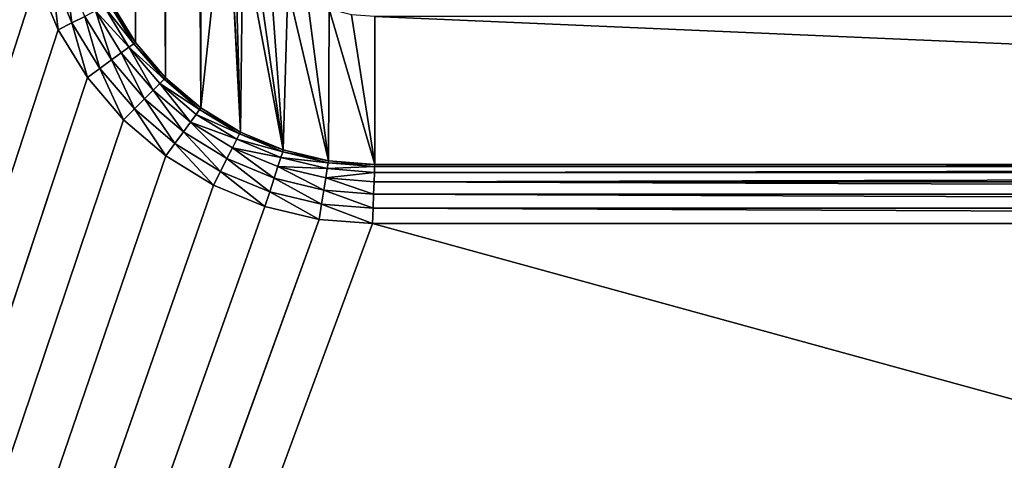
# Model space of a CAD drawing. Extents: x 0 to 120, y 0 to 80.
# Tile 3 of 58: x 10 to 13.33, y 29.2 to 30.69. Entities that reach past the tile are written whole.
import ezdxf

# ---------------------------------------------------------------- set-up
doc = ezdxf.new("R2010")
doc.units = 0
doc.header["$LTSCALE"] = 2.54
doc.layers.get('0').update_dxf_attribs({"color": 13, "linetype": 'CONTINUOUS'})

# ---------------------------------------------------------------- blocks, each defined once
blk = doc.blocks.new('GRUPUJ_1')
at = {"color": 250}
for p, q in [((0.2, 0.2, 3.3), (10.0581, 30.829, 2)), ((0.2, 0.2, 3.3), (10.0581, 30.829, 2)), ((10.1302, 30.6549, 2), (10.0581, 30.829, 2)), ((10.1302, 30.6549, 2), (10.0581, 30.829, 2)), ((10.1075, 30.845, 1.9932), (10.1765, 30.6785, 1.9932)), ((10.1075, 30.845, 1.9932), (10.1765, 30.6785, 1.9932)), ((10.2566, 30.7193, 1.9414), (10.3434, 30.5777, 1.9414)), ((10.2566, 30.7193, 1.9414), (10.3434, 30.5777, 1.9414)), ((10.285, 30.7338, 1.9), (10.3692, 30.5964, 1.9)), ((10.285, 30.7338, 1.9), (10.3692, 30.5964, 1.9)), ((10.3029, 30.7429, 1.8518), (10.3855, 30.6082, 1.8518)), ((10.3029, 30.7429, 1.8518), (10.3855, 30.6082, 1.8518)), ((10.391, 30.6122, 1.8), (10.309, 30.746, 1.8)), ((10.391, 30.6122), (10.309, 30.746)), ((10.391, 30.6122, 1.8), (10.309, 30.746, 1.8)), ((10.391, 30.6122), (10.309, 30.746)), ((10.2196, 30.7005, 1.9732), (10.1765, 30.6785, 1.9932)), ((10.2196, 30.7005, 1.9732), (10.1765, 30.6785, 1.9932)), ((10.2196, 30.7005, 1.9732), (10.3098, 30.5533, 1.9732)), ((10.2196, 30.7005, 1.9732), (10.3098, 30.5533, 1.9732)), ((0.2, 0.2, 3.3), (10.1302, 30.6549, 2)), ((0.2, 0.2, 3.3), (10.1302, 30.6549, 2)), ((10.1765, 30.6785, 1.9932), (10.1302, 30.6549, 2)), ((10.1765, 30.6785, 1.9932), (10.1302, 30.6549, 2)), ((10.2287, 30.4943, 2), (10.1302, 30.6549, 2)), ((10.2287, 30.4943, 2), (10.1302, 30.6549, 2)), ((10.1765, 30.6785, 1.9932), (10.2707, 30.5248, 1.9932)), ((10.1765, 30.6785, 1.9932), (10.2707, 30.5248, 1.9932)), ((10.3434, 30.5777, 1.9414), (10.3692, 30.5964, 1.9)), ((10.3434, 30.5777, 1.9414), (10.3692, 30.5964, 1.9)), ((10.3692, 30.5964, 1.9), (10.3855, 30.6082, 1.8518)), ((10.3692, 30.5964, 1.9), (10.3855, 30.6082, 1.8518)), ((10.3692, 30.5964, 1.9), (10.4739, 30.4739, 1.9)), ((10.3692, 30.5964, 1.9), (10.4739, 30.4739, 1.9)), ((10.3855, 30.6082, 1.8518), (10.391, 30.6122, 1.8)), ((10.3855, 30.6082, 1.8518), (10.391, 30.6122, 1.8)), ((10.3855, 30.6082, 1.8518), (10.4881, 30.4881, 1.8518)), ((10.3855, 30.6082, 1.8518), (10.4881, 30.4881, 1.8518)), ((10.4929, 30.4929), (10.391, 30.6122)), ((10.391, 30.6122, 1.8), (10.391, 30.6122)), ((10.4929, 30.4929, 1.8), (10.391, 30.6122, 1.8)), ((10.391, 30.6122, 1.8), (10.391, 30.6122)), ((10.4929, 30.4929), (10.391, 30.6122)), ((10.4929, 30.4929, 1.8), (10.391, 30.6122, 1.8)), ((10.2707, 30.5248, 1.9932), (10.3098, 30.5533, 1.9732)), ((10.2707, 30.5248, 1.9932), (10.3098, 30.5533, 1.9732)), ((10.3098, 30.5533, 1.9732), (10.3434, 30.5777, 1.9414)), ((10.3098, 30.5533, 1.9732), (10.3434, 30.5777, 1.9414)), ((10.3098, 30.5533, 1.9732), (10.422, 30.422, 1.9732)), ((10.3098, 30.5533, 1.9732), (10.422, 30.422, 1.9732)), ((10.3434, 30.5777, 1.9414), (10.4513, 30.4513, 1.9414)), ((10.3434, 30.5777, 1.9414), (10.4513, 30.4513, 1.9414)), ((10.2287, 30.4943, 2), (10.2707, 30.5248, 1.9932)), ((10.2287, 30.4943, 2), (10.2707, 30.5248, 1.9932)), ((10.2707, 30.5248, 1.9932), (10.3878, 30.3878, 1.9932)), ((10.2707, 30.5248, 1.9932), (10.3878, 30.3878, 1.9932)), ((0.2, 0.2, 3.3), (10.2287, 30.4943, 2)), ((0.2, 0.2, 3.3), (10.2287, 30.4943, 2)), ((10.351, 30.351, 2), (10.2287, 30.4943, 2)), ((10.351, 30.351, 2), (10.2287, 30.4943, 2)), ((10.4881, 30.4881, 1.8518), (10.4739, 30.4739, 1.9)), ((10.4881, 30.4881, 1.8518), (10.4739, 30.4739, 1.9)), ((10.4929, 30.4929, 1.8), (10.4881, 30.4881, 1.8518)), ((10.4929, 30.4929, 1.8), (10.4881, 30.4881, 1.8518)), ((10.4881, 30.4881, 1.8518), (10.6082, 30.3855, 1.8518)), ((10.4881, 30.4881, 1.8518), (10.6082, 30.3855, 1.8518)), ((10.4929, 30.4929, 1.8), (10.4929, 30.4929)), ((10.4929, 30.4929, 1.8), (10.4929, 30.4929)), ((10.6122, 30.391, 1.8), (10.4929, 30.4929, 1.8)), ((10.6122, 30.391), (10.4929, 30.4929)), ((10.6122, 30.391), (10.4929, 30.4929)), ((10.6122, 30.391, 1.8), (10.4929, 30.4929, 1.8)), ((10.4513, 30.4513, 1.9414), (10.422, 30.422, 1.9732)), ((10.4513, 30.4513, 1.9414), (10.422, 30.422, 1.9732)), ((10.4739, 30.4739, 1.9), (10.4513, 30.4513, 1.9414)), ((10.4739, 30.4739, 1.9), (10.4513, 30.4513, 1.9414)), ((10.4513, 30.4513, 1.9414), (10.5777, 30.3434, 1.9414)), ((10.4513, 30.4513, 1.9414), (10.5777, 30.3434, 1.9414)), ((10.4739, 30.4739, 1.9), (10.5964, 30.3692, 1.9)), ((10.4739, 30.4739, 1.9), (10.5964, 30.3692, 1.9)), ((10.422, 30.422, 1.9732), (10.3878, 30.3878, 1.9932)), ((10.422, 30.422, 1.9732), (10.3878, 30.3878, 1.9932)), ((10.422, 30.422, 1.9732), (10.5533, 30.3098, 1.9732)), ((10.422, 30.422, 1.9732), (10.5533, 30.3098, 1.9732)), ((10.3878, 30.3878, 1.9932), (10.351, 30.351, 2)), ((10.3878, 30.3878, 1.9932), (10.351, 30.351, 2)), ((10.3878, 30.3878, 1.9932), (10.5248, 30.2707, 1.9932)), ((10.3878, 30.3878, 1.9932), (10.5248, 30.2707, 1.9932)), ((10.6082, 30.3855, 1.8518), (10.5964, 30.3692, 1.9)), ((10.6082, 30.3855, 1.8518), (10.5964, 30.3692, 1.9)), ((10.6122, 30.391, 1.8), (10.6082, 30.3855, 1.8518)), ((10.6122, 30.391, 1.8), (10.6082, 30.3855, 1.8518)), ((10.6082, 30.3855, 1.8518), (10.7429, 30.3029, 1.8518)), ((10.6082, 30.3855, 1.8518), (10.7429, 30.3029, 1.8518)), ((10.6122, 30.391, 1.8), (10.6122, 30.391)), ((10.6122, 30.391, 1.8), (10.6122, 30.391)), ((10.746, 30.309, 1.8), (10.6122, 30.391, 1.8)), ((10.746, 30.309), (10.6122, 30.391)), ((10.746, 30.309), (10.6122, 30.391)), ((10.746, 30.309, 1.8), (10.6122, 30.391, 1.8)), ((0.2, 0.2, 3.3), (10.351, 30.351, 2)), ((0.2, 0.2, 3.3), (10.351, 30.351, 2)), ((10.4943, 30.2287, 2), (10.351, 30.351, 2)), ((10.4943, 30.2287, 2), (10.351, 30.351, 2)), ((10.5964, 30.3692, 1.9), (10.5777, 30.3434, 1.9414)), ((10.5964, 30.3692, 1.9), (10.5777, 30.3434, 1.9414)), ((10.5964, 30.3692, 1.9), (10.7338, 30.285, 1.9)), ((10.5964, 30.3692, 1.9), (10.7338, 30.285, 1.9)), ((10.5777, 30.3434, 1.9414), (10.5533, 30.3098, 1.9732)), ((10.5777, 30.3434, 1.9414), (10.5533, 30.3098, 1.9732)), ((10.5777, 30.3434, 1.9414), (10.7193, 30.2566, 1.9414)), ((10.5777, 30.3434, 1.9414), (10.7193, 30.2566, 1.9414)), ((10.5533, 30.3098, 1.9732), (10.5248, 30.2707, 1.9932)), ((10.5533, 30.3098, 1.9732), (10.5248, 30.2707, 1.9932)), ((10.5533, 30.3098, 1.9732), (10.7005, 30.2196, 1.9732)), ((10.5533, 30.3098, 1.9732), (10.7005, 30.2196, 1.9732)), ((10.7193, 30.2566, 1.9414), (10.7338, 30.285, 1.9)), ((10.7193, 30.2566, 1.9414), (10.7338, 30.285, 1.9)), ((10.7338, 30.285, 1.9), (10.7429, 30.3029, 1.8518)), ((10.7338, 30.285, 1.9), (10.7429, 30.3029, 1.8518)), ((10.7338, 30.285, 1.9), (10.8827, 30.2234, 1.9)), ((10.7338, 30.285, 1.9), (10.8827, 30.2234, 1.9)), ((10.7429, 30.3029, 1.8518), (10.746, 30.309, 1.8)), ((10.7429, 30.3029, 1.8518), (10.746, 30.309, 1.8)), ((10.7429, 30.3029, 1.8518), (10.8889, 30.2424, 1.8518)), ((10.7429, 30.3029, 1.8518), (10.8889, 30.2424, 1.8518)), ((10.746, 30.309, 1.8), (10.746, 30.309)), ((10.891, 30.2489, 1.8), (10.746, 30.309, 1.8)), ((10.891, 30.2489), (10.746, 30.309)), ((10.746, 30.309, 1.8), (10.746, 30.309)), ((10.891, 30.2489), (10.746, 30.309)), ((10.891, 30.2489, 1.8), (10.746, 30.309, 1.8)), ((10.5248, 30.2707, 1.9932), (10.4943, 30.2287, 2)), ((10.5248, 30.2707, 1.9932), (10.4943, 30.2287, 2)), ((10.5248, 30.2707, 1.9932), (10.6785, 30.1765, 1.9932)), ((10.5248, 30.2707, 1.9932), (10.6785, 30.1765, 1.9932)), ((10.7005, 30.2196, 1.9732), (10.7193, 30.2566, 1.9414)), ((10.7005, 30.2196, 1.9732), (10.7193, 30.2566, 1.9414)), ((10.7193, 30.2566, 1.9414), (10.8728, 30.1931, 1.9414)), ((10.7193, 30.2566, 1.9414), (10.8728, 30.1931, 1.9414)), ((10.891, 30.2489, 1.8), (10.8889, 30.2424, 1.8518)), ((10.891, 30.2489, 1.8), (10.8889, 30.2424, 1.8518)), ((11.0436, 30.2123, 1.8), (10.891, 30.2489, 1.8)), ((10.891, 30.2489, 1.8), (10.891, 30.2489)), ((10.891, 30.2489, 1.8), (10.891, 30.2489)), ((11.0436, 30.2123, 1.8), (10.891, 30.2489, 1.8)), ((11.0436, 30.2123), (10.891, 30.2489)), ((11.0436, 30.2123), (10.891, 30.2489)), ((0.2, 0.2, 3.3), (10.4943, 30.2287, 2)), ((0.2, 0.2, 3.3), (10.4943, 30.2287, 2)), ((10.6549, 30.1302, 2), (10.4943, 30.2287, 2)), ((10.6549, 30.1302, 2), (10.4943, 30.2287, 2)), ((10.6785, 30.1765, 1.9932), (10.7005, 30.2196, 1.9732)), ((10.6785, 30.1765, 1.9932), (10.7005, 30.2196, 1.9732)), ((10.7005, 30.2196, 1.9732), (10.86, 30.1535, 1.9732)), ((10.7005, 30.2196, 1.9732), (10.86, 30.1535, 1.9732)), ((10.8827, 30.2234, 1.9), (10.8728, 30.1931, 1.9414)), ((10.8827, 30.2234, 1.9), (10.8728, 30.1931, 1.9414)), ((10.8889, 30.2424, 1.8518), (10.8827, 30.2234, 1.9)), ((10.8889, 30.2424, 1.8518), (10.8827, 30.2234, 1.9)), ((10.8827, 30.2234, 1.9), (11.0394, 30.1858, 1.9)), ((10.8827, 30.2234, 1.9), (11.0394, 30.1858, 1.9)), ((10.8889, 30.2424, 1.8518), (11.0425, 30.2056, 1.8518)), ((10.8889, 30.2424, 1.8518), (11.0425, 30.2056, 1.8518)), ((10.8728, 30.1931, 1.9414), (10.86, 30.1535, 1.9732)), ((10.8728, 30.1931, 1.9414), (10.86, 30.1535, 1.9732)), ((10.8728, 30.1931, 1.9414), (11.0344, 30.1543, 1.9414)), ((10.8728, 30.1931, 1.9414), (11.0344, 30.1543, 1.9414)), ((11.0344, 30.1543, 1.9414), (11.0394, 30.1858, 1.9)), ((11.0344, 30.1543, 1.9414), (11.0394, 30.1858, 1.9)), ((11.0394, 30.1858, 1.9), (11.0425, 30.2056, 1.8518)), ((11.0394, 30.1858, 1.9), (11.0425, 30.2056, 1.8518)), ((11.0394, 30.1858, 1.9), (11.1989, 30.1732, 1.9)), ((11.0394, 30.1858, 1.9), (11.1989, 30.1732, 1.9)), ((11.0425, 30.2056, 1.8518), (11.0436, 30.2123, 1.8)), ((11.0425, 30.2056, 1.8518), (11.0436, 30.2123, 1.8)), ((11.0425, 30.2056, 1.8518), (11.1997, 30.1932, 1.8518)), ((11.0425, 30.2056, 1.8518), (11.1997, 30.1932, 1.8518)), ((11.0436, 30.2123, 1.8), (11.0436, 30.2123)), ((11.2, 30.2, 1.8), (11.0436, 30.2123, 1.8)), ((11.2, 30.2), (11.0436, 30.2123)), ((11.0436, 30.2123, 1.8), (11.0436, 30.2123)), ((11.2, 30.2), (11.0436, 30.2123)), ((11.2, 30.2, 1.8), (11.0436, 30.2123, 1.8)), ((11.1997, 30.1932, 1.8518), (11.1989, 30.1732, 1.9)), ((11.1997, 30.1932, 1.8518), (11.1989, 30.1732, 1.9)), ((11.2, 30.2, 1.8), (11.1997, 30.1932, 1.8518)), ((11.2, 30.2, 1.8), (11.1997, 30.1932, 1.8518)), ((22.8003, 30.1932, 1.8518), (11.1997, 30.1932, 1.8518)), ((22.8003, 30.1932, 1.8518), (11.1997, 30.1932, 1.8518)), ((11.2, 30.2, 1.8), (22.8, 30.2, 1.8)), ((11.2, 30.2, 1.8), (11.2, 30.2)), ((11.2, 30.2), (22.8, 30.2)), ((11.2, 30.2), (22.8, 30.2)), ((11.2, 30.2, 1.8), (11.2, 30.2)), ((11.2, 30.2, 1.8), (22.8, 30.2, 1.8)), ((10.6549, 30.1302, 2), (10.6785, 30.1765, 1.9932)), ((10.6549, 30.1302, 2), (10.6785, 30.1765, 1.9932)), ((10.6785, 30.1765, 1.9932), (10.845, 30.1075, 1.9932)), ((10.6785, 30.1765, 1.9932), (10.845, 30.1075, 1.9932)), ((10.86, 30.1535, 1.9732), (10.845, 30.1075, 1.9932)), ((10.86, 30.1535, 1.9732), (10.845, 30.1075, 1.9932)), ((10.86, 30.1535, 1.9732), (11.0279, 30.1132, 1.9732)), ((10.86, 30.1535, 1.9732), (11.0279, 30.1132, 1.9732)), ((11.0279, 30.1132, 1.9732), (11.0344, 30.1543, 1.9414)), ((11.0279, 30.1132, 1.9732), (11.0344, 30.1543, 1.9414)), ((11.0344, 30.1543, 1.9414), (11.1977, 30.1414, 1.9414)), ((11.0344, 30.1543, 1.9414), (11.1977, 30.1414, 1.9414)), ((11.1989, 30.1732, 1.9), (11.1977, 30.1414, 1.9414)), ((11.1989, 30.1732, 1.9), (11.1977, 30.1414, 1.9414)), ((22.8011, 30.1732, 1.9), (11.1989, 30.1732, 1.9)), ((22.8011, 30.1732, 1.9), (11.1989, 30.1732, 1.9)), ((0.2, 0.2, 3.3), (10.6549, 30.1302, 2)), ((0.2, 0.2, 3.3), (10.6549, 30.1302, 2)), ((10.829, 30.0581, 2), (10.6549, 30.1302, 2)), ((10.829, 30.0581, 2), (10.6549, 30.1302, 2)), ((11.1977, 30.1414, 1.9414), (11.1961, 30.1, 1.9732)), ((11.1977, 30.1414, 1.9414), (11.1961, 30.1, 1.9732)), ((22.8023, 30.1414, 1.9414), (11.1977, 30.1414, 1.9414)), ((22.8023, 30.1414, 1.9414), (11.1977, 30.1414, 1.9414)), ((10.845, 30.1075, 1.9932), (10.829, 30.0581, 2)), ((10.845, 30.1075, 1.9932), (10.829, 30.0581, 2)), ((10.845, 30.1075, 1.9932), (11.0203, 30.0654, 1.9932)), ((10.845, 30.1075, 1.9932), (11.0203, 30.0654, 1.9932)), ((11.0203, 30.0654, 1.9932), (11.0279, 30.1132, 1.9732)), ((11.0203, 30.0654, 1.9932), (11.0279, 30.1132, 1.9732)), ((11.0279, 30.1132, 1.9732), (11.1961, 30.1, 1.9732)), ((11.0279, 30.1132, 1.9732), (11.1961, 30.1, 1.9732)), ((11.1961, 30.1, 1.9732), (11.1942, 30.0518, 1.9932)), ((11.1961, 30.1, 1.9732), (11.1942, 30.0518, 1.9932)), ((22.8039, 30.1, 1.9732), (11.1961, 30.1, 1.9732)), ((22.8039, 30.1, 1.9732), (11.1961, 30.1, 1.9732)), ((10.829, 30.0581, 2), (0.2, 0.2, 3.3)), ((10.829, 30.0581, 2), (0.2, 0.2, 3.3)), ((11.0122, 30.0142, 2), (10.829, 30.0581, 2)), ((11.0122, 30.0142, 2), (10.829, 30.0581, 2)), ((11.0122, 30.0142, 2), (11.0203, 30.0654, 1.9932)), ((11.0122, 30.0142, 2), (11.0203, 30.0654, 1.9932)), ((11.0203, 30.0654, 1.9932), (11.1942, 30.0518, 1.9932)), ((11.0203, 30.0654, 1.9932), (11.1942, 30.0518, 1.9932)), ((11.1942, 30.0518, 1.9932), (11.1921, 30, 2)), ((11.1942, 30.0518, 1.9932), (11.1921, 30, 2)), ((22.8058, 30.0518, 1.9932), (11.1942, 30.0518, 1.9932)), ((22.8058, 30.0518, 1.9932), (11.1942, 30.0518, 1.9932)), ((11.0122, 30.0142, 2), (0.2, 0.2, 3.3)), ((11.0122, 30.0142, 2), (0.2, 0.2, 3.3)), ((11.1921, 30, 2), (0.2, 0.2, 3.3)), ((11.1921, 30, 2), (0.2, 0.2, 3.3)), ((11.1921, 30, 2), (11.0122, 30.0142, 2)), ((11.1921, 30, 2), (11.0122, 30.0142, 2)), ((11.1921, 30, 2), (22.8079, 30, 2)), ((11.1921, 30, 2), (22.8079, 30, 2))]:
    blk.add_line(p, q, dxfattribs=at)
mesh = blk.add_polyface(dxfattribs=at)
corners = [(10, 31.1921, 2), (0.2, 79.8, 3.3), (0.2, 0.2, 3.3), (10, 48.8079, 2)]
mesh.append_faces([[corners[k] for k in face] for face in [(0, 1, 2), (1, 0, 3)]], dxfattribs={"vtx0": -1, "color": 250})
mesh = blk.add_polyface(dxfattribs=at)
corners = [(10.2123, 31.0436), (10.2, 48.8), (10.2, 31.2), (10.2123, 48.9564), (10.2489, 30.891), (10.2489, 49.109), (10.309, 30.746), (10.309, 49.254), (10.391, 30.6122), (10.391, 49.3878), (10.4929, 30.4929), (10.4929, 49.5071), (10.6122, 30.391), (10.6122, 49.609), (10.7, 31.2), (10.746, 30.309), (10.7062, 31.1218), (10.7245, 31.0455), (10.7545, 30.973), (10.891, 30.2489), (10.7955, 30.9061), (10.8464, 30.8464), (10.9061, 30.7955), (11.0436, 30.2123), (10.973, 30.7545), (11.0455, 30.7245), (11.2, 30.2), (11.1218, 30.7062), (11.2, 30.7), (22.8, 30.2), (22.8, 30.7), (22.9564, 30.2123), (22.8782, 30.7062), (22.9545, 30.7245), (23.027, 30.7545), (23.109, 30.2489), (23.0939, 30.7955), (23.1536, 30.8464), (23.254, 30.309), (23.2045, 30.9061), (23.2455, 30.973), (23.2755, 31.0455), (23.3878, 30.391), (23.2938, 31.1218), (23.3, 31.2), (23.3, 48.8), (10.7, 48.8), (10.746, 49.691), (10.7062, 48.8782), (10.7245, 48.9545), (10.7545, 49.027), (10.891, 49.7511), (10.7955, 49.0939), (10.8464, 49.1536), (10.9061, 49.2045), (11.0436, 49.7877), (10.973, 49.2455), (11.0455, 49.2755), (11.2, 49.8), (11.1218, 49.2938), (11.2, 49.3), (22.8, 49.3), (22.8, 49.8), (22.8782, 49.2938), (22.9564, 49.7877), (22.9545, 49.2755), (23.027, 49.2455), (23.109, 49.7511), (23.0939, 49.2045), (23.1536, 49.1536), (23.254, 49.691), (23.2045, 49.0939), (23.2455, 49.027), (23.2755, 48.9545), (23.3878, 49.609), (23.2938, 48.8782), (23.5071, 30.4929), (23.5071, 49.5071), (23.609, 30.6122), (23.609, 49.3878), (23.691, 30.746), (23.691, 49.254), (23.7511, 30.891), (23.7511, 49.109), (23.7877, 31.0436), (23.7877, 48.9564), (23.8, 31.2), (23.8, 48.8)]
mesh.append_faces([[corners[k] for k in face] for face in [(0, 1, 2), (85, 86, 87)]], dxfattribs={"vtx0": -1, "color": 250})
mesh.append_faces([[corners[k] for k in face] for face in [(1, 0, 3), (3, 4, 5), (5, 6, 7), (7, 8, 9), (9, 10, 11), (11, 12, 13), (14, 15, 16), (16, 15, 17), (17, 15, 18), (18, 19, 20), (20, 19, 21), (21, 19, 22), (22, 23, 24), (24, 23, 25), (25, 26, 27), (27, 26, 28), (28, 29, 30), (30, 31, 32), (32, 31, 33), (33, 31, 34), (34, 35, 36), (36, 35, 37), (37, 38, 39), (39, 38, 40), (40, 38, 41), (41, 42, 43), (43, 42, 44), (44, 42, 45), (13, 46, 47), (46, 13, 14), (47, 50, 51), (51, 54, 55), (55, 57, 58), (58, 61, 62), (62, 63, 64), (64, 66, 67), (67, 69, 70), (70, 73, 74), (74, 76, 77), (77, 78, 79), (79, 80, 81), (81, 82, 83), (83, 84, 85)]], dxfattribs={"vtx0": -1, "vtx1": -1, "color": 250})
mesh.append_faces([[corners[k] for k in face] for face in [(13, 12, 14), (74, 45, 42)]], dxfattribs={"vtx0": -1, "vtx1": -1, "vtx2": -1, "color": 250})
mesh.append_faces([[corners[k] for k in face] for face in [(3, 0, 4), (5, 4, 6), (7, 6, 8), (9, 8, 10), (11, 10, 12), (14, 12, 15), (18, 15, 19), (22, 19, 23), (25, 23, 26), (28, 26, 29), (30, 29, 31), (34, 31, 35), (37, 35, 38), (41, 38, 42), (47, 46, 48), (47, 48, 49), (47, 49, 50), (51, 50, 52), (51, 52, 53), (51, 53, 54), (55, 54, 56), (55, 56, 57), (58, 57, 59), (58, 59, 60), (58, 60, 61), (62, 61, 63), (64, 63, 65), (64, 65, 66), (67, 66, 68), (67, 68, 69), (70, 69, 71), (70, 71, 72), (70, 72, 73), (74, 73, 75), (74, 75, 45), (74, 42, 76), (77, 76, 78), (79, 78, 80), (81, 80, 82), (83, 82, 84), (85, 84, 86)]], dxfattribs={"vtx0": -1, "vtx2": -1, "color": 250})
mesh = blk.add_polyface(dxfattribs=at)
corners = [(10.0142, 31.0122, 2), (10, 31.1921, 2), (0.2, 0.2, 3.3)]
mesh.append_faces([[corners[k] for k in face] for face in [(0, 1, 2)]], dxfattribs={"color": 250})
mesh = blk.add_polyface(dxfattribs=at)
corners = [(10.0581, 30.829, 2), (10.0142, 31.0122, 2), (0.2, 0.2, 3.3)]
mesh.append_faces([[corners[k] for k in face] for face in [(0, 1, 2)]], dxfattribs={"color": 250})
mesh = blk.add_polyface(dxfattribs=at)
corners = [(10.1765, 30.6785, 1.9932), (10.1535, 30.86, 1.9732), (10.1075, 30.845, 1.9932), (10.2196, 30.7005, 1.9732)]
mesh.append_faces([[corners[k] for k in face] for face in [(0, 1, 2), (1, 0, 3)]], dxfattribs={"vtx0": -1, "color": 250})
mesh = blk.add_polyface(dxfattribs=at)
corners = [(10.1302, 30.6549, 2), (10.0581, 30.829, 2), (0.2, 0.2, 3.3)]
mesh.append_faces([[corners[k] for k in face] for face in [(0, 1, 2)]], dxfattribs={"color": 250})
mesh = blk.add_polyface(dxfattribs=at)
corners = [(10.1302, 30.6549, 2), (10.1075, 30.845, 1.9932), (10.0581, 30.829, 2), (10.1765, 30.6785, 1.9932)]
mesh.append_faces([[corners[k] for k in face] for face in [(0, 1, 2), (1, 0, 3)]], dxfattribs={"vtx0": -1, "color": 250})
mesh = blk.add_polyface(dxfattribs=at)
corners = [(10.3098, 30.5533, 1.9732), (10.2566, 30.7193, 1.9414), (10.2196, 30.7005, 1.9732), (10.3434, 30.5777, 1.9414)]
mesh.append_faces([[corners[k] for k in face] for face in [(0, 1, 2), (1, 0, 3)]], dxfattribs={"vtx0": -1, "color": 250})
mesh = blk.add_polyface(dxfattribs=at)
corners = [(10.3692, 30.5964, 1.9), (10.2566, 30.7193, 1.9414), (10.3434, 30.5777, 1.9414), (10.285, 30.7338, 1.9)]
mesh.append_faces([[corners[k] for k in face] for face in [(0, 1, 2), (1, 0, 3)]], dxfattribs={"vtx0": -1, "color": 250})
mesh = blk.add_polyface(dxfattribs=at)
corners = [(10.3855, 30.6082, 1.8518), (10.285, 30.7338, 1.9), (10.3692, 30.5964, 1.9), (10.3029, 30.7429, 1.8518)]
mesh.append_faces([[corners[k] for k in face] for face in [(0, 1, 2), (1, 0, 3)]], dxfattribs={"vtx0": -1, "color": 250})
mesh = blk.add_polyface(dxfattribs=at)
corners = [(10.391, 30.6122, 1.8), (10.3029, 30.7429, 1.8518), (10.3855, 30.6082, 1.8518), (10.309, 30.746, 1.8)]
mesh.append_faces([[corners[k] for k in face] for face in [(0, 1, 2), (1, 0, 3)]], dxfattribs={"vtx0": -1, "color": 250})
mesh = blk.add_polyface(dxfattribs=at)
corners = [(10.309, 30.746), (10.391, 30.6122, 1.8), (10.391, 30.6122), (10.309, 30.746, 1.8)]
mesh.append_faces([[corners[k] for k in face] for face in [(0, 1, 2), (1, 0, 3)]], dxfattribs={"vtx0": -1, "color": 250})
mesh = blk.add_polyface(dxfattribs=at)
corners = [(10.2707, 30.5248, 1.9932), (10.2196, 30.7005, 1.9732), (10.1765, 30.6785, 1.9932), (10.3098, 30.5533, 1.9732)]
mesh.append_faces([[corners[k] for k in face] for face in [(0, 1, 2), (1, 0, 3)]], dxfattribs={"vtx0": -1, "color": 250})
mesh = blk.add_polyface(dxfattribs=at)
corners = [(10.2287, 30.4943, 2), (10.1302, 30.6549, 2), (0.2, 0.2, 3.3)]
mesh.append_faces([[corners[k] for k in face] for face in [(0, 1, 2)]], dxfattribs={"color": 250})
mesh = blk.add_polyface(dxfattribs=at)
corners = [(10.2287, 30.4943, 2), (10.1765, 30.6785, 1.9932), (10.1302, 30.6549, 2), (10.2707, 30.5248, 1.9932)]
mesh.append_faces([[corners[k] for k in face] for face in [(0, 1, 2), (1, 0, 3)]], dxfattribs={"vtx0": -1, "color": 250})
mesh = blk.add_polyface(dxfattribs=at)
corners = [(10.4513, 30.4513, 1.9414), (10.3692, 30.5964, 1.9), (10.3434, 30.5777, 1.9414), (10.4739, 30.4739, 1.9)]
mesh.append_faces([[corners[k] for k in face] for face in [(0, 1, 2), (1, 0, 3)]], dxfattribs={"vtx0": -1, "color": 250})
mesh = blk.add_polyface(dxfattribs=at)
corners = [(10.4881, 30.4881, 1.8518), (10.3692, 30.5964, 1.9), (10.4739, 30.4739, 1.9), (10.3855, 30.6082, 1.8518)]
mesh.append_faces([[corners[k] for k in face] for face in [(0, 1, 2), (1, 0, 3)]], dxfattribs={"vtx0": -1, "color": 250})
mesh = blk.add_polyface(dxfattribs=at)
corners = [(10.4929, 30.4929, 1.8), (10.3855, 30.6082, 1.8518), (10.4881, 30.4881, 1.8518), (10.391, 30.6122, 1.8)]
mesh.append_faces([[corners[k] for k in face] for face in [(0, 1, 2), (1, 0, 3)]], dxfattribs={"vtx0": -1, "color": 250})
mesh = blk.add_polyface(dxfattribs=at)
corners = [(10.391, 30.6122), (10.4929, 30.4929, 1.8), (10.4929, 30.4929), (10.391, 30.6122, 1.8)]
mesh.append_faces([[corners[k] for k in face] for face in [(0, 1, 2), (1, 0, 3)]], dxfattribs={"vtx0": -1, "color": 250})
mesh = blk.add_polyface(dxfattribs=at)
corners = [(10.3878, 30.3878, 1.9932), (10.3098, 30.5533, 1.9732), (10.2707, 30.5248, 1.9932), (10.422, 30.422, 1.9732)]
mesh.append_faces([[corners[k] for k in face] for face in [(0, 1, 2), (1, 0, 3)]], dxfattribs={"vtx0": -1, "color": 250})
mesh = blk.add_polyface(dxfattribs=at)
corners = [(10.422, 30.422, 1.9732), (10.3434, 30.5777, 1.9414), (10.3098, 30.5533, 1.9732), (10.4513, 30.4513, 1.9414)]
mesh.append_faces([[corners[k] for k in face] for face in [(0, 1, 2), (1, 0, 3)]], dxfattribs={"vtx0": -1, "color": 250})
mesh = blk.add_polyface(dxfattribs=at)
corners = [(10.351, 30.351, 2), (10.2707, 30.5248, 1.9932), (10.2287, 30.4943, 2), (10.3878, 30.3878, 1.9932)]
mesh.append_faces([[corners[k] for k in face] for face in [(0, 1, 2), (1, 0, 3)]], dxfattribs={"vtx0": -1, "color": 250})
mesh = blk.add_polyface(dxfattribs=at)
corners = [(10.351, 30.351, 2), (10.2287, 30.4943, 2), (0.2, 0.2, 3.3)]
mesh.append_faces([[corners[k] for k in face] for face in [(0, 1, 2)]], dxfattribs={"color": 250})
mesh = blk.add_polyface(dxfattribs=at)
corners = [(10.4739, 30.4739, 1.9), (10.6082, 30.3855, 1.8518), (10.4881, 30.4881, 1.8518), (10.5964, 30.3692, 1.9)]
mesh.append_faces([[corners[k] for k in face] for face in [(0, 1, 2), (1, 0, 3)]], dxfattribs={"vtx0": -1, "color": 250})
mesh = blk.add_polyface(dxfattribs=at)
corners = [(10.4881, 30.4881, 1.8518), (10.6122, 30.391, 1.8), (10.4929, 30.4929, 1.8), (10.6082, 30.3855, 1.8518)]
mesh.append_faces([[corners[k] for k in face] for face in [(0, 1, 2), (1, 0, 3)]], dxfattribs={"vtx0": -1, "color": 250})
mesh = blk.add_polyface(dxfattribs=at)
corners = [(10.4929, 30.4929, 1.8), (10.6122, 30.391), (10.4929, 30.4929), (10.6122, 30.391, 1.8)]
mesh.append_faces([[corners[k] for k in face] for face in [(0, 1, 2), (1, 0, 3)]], dxfattribs={"vtx0": -1, "color": 250})
mesh = blk.add_polyface(dxfattribs=at)
corners = [(10.5533, 30.3098, 1.9732), (10.4513, 30.4513, 1.9414), (10.422, 30.422, 1.9732), (10.5777, 30.3434, 1.9414)]
mesh.append_faces([[corners[k] for k in face] for face in [(0, 1, 2), (1, 0, 3)]], dxfattribs={"vtx0": -1, "color": 250})
mesh = blk.add_polyface(dxfattribs=at)
corners = [(10.5777, 30.3434, 1.9414), (10.4739, 30.4739, 1.9), (10.4513, 30.4513, 1.9414), (10.5964, 30.3692, 1.9)]
mesh.append_faces([[corners[k] for k in face] for face in [(0, 1, 2), (1, 0, 3)]], dxfattribs={"vtx0": -1, "color": 250})
mesh = blk.add_polyface(dxfattribs=at)
corners = [(10.5248, 30.2707, 1.9932), (10.422, 30.422, 1.9732), (10.3878, 30.3878, 1.9932), (10.5533, 30.3098, 1.9732)]
mesh.append_faces([[corners[k] for k in face] for face in [(0, 1, 2), (1, 0, 3)]], dxfattribs={"vtx0": -1, "color": 250})
mesh = blk.add_polyface(dxfattribs=at)
corners = [(10.4943, 30.2287, 2), (10.3878, 30.3878, 1.9932), (10.351, 30.351, 2), (10.5248, 30.2707, 1.9932)]
mesh.append_faces([[corners[k] for k in face] for face in [(0, 1, 2), (1, 0, 3)]], dxfattribs={"vtx0": -1, "color": 250})
mesh = blk.add_polyface(dxfattribs=at)
corners = [(10.5964, 30.3692, 1.9), (10.7429, 30.3029, 1.8518), (10.6082, 30.3855, 1.8518), (10.7338, 30.285, 1.9)]
mesh.append_faces([[corners[k] for k in face] for face in [(0, 1, 2), (1, 0, 3)]], dxfattribs={"vtx0": -1, "color": 250})
mesh = blk.add_polyface(dxfattribs=at)
corners = [(10.6082, 30.3855, 1.8518), (10.746, 30.309, 1.8), (10.6122, 30.391, 1.8), (10.7429, 30.3029, 1.8518)]
mesh.append_faces([[corners[k] for k in face] for face in [(0, 1, 2), (1, 0, 3)]], dxfattribs={"vtx0": -1, "color": 250})
mesh = blk.add_polyface(dxfattribs=at)
corners = [(10.6122, 30.391, 1.8), (10.746, 30.309), (10.6122, 30.391), (10.746, 30.309, 1.8)]
mesh.append_faces([[corners[k] for k in face] for face in [(0, 1, 2), (1, 0, 3)]], dxfattribs={"vtx0": -1, "color": 250})
mesh = blk.add_polyface(dxfattribs=at)
corners = [(10.4943, 30.2287, 2), (10.351, 30.351, 2), (0.2, 0.2, 3.3)]
mesh.append_faces([[corners[k] for k in face] for face in [(0, 1, 2)]], dxfattribs={"color": 250})
mesh = blk.add_polyface(dxfattribs=at)
corners = [(10.5777, 30.3434, 1.9414), (10.7338, 30.285, 1.9), (10.5964, 30.3692, 1.9), (10.7193, 30.2566, 1.9414)]
mesh.append_faces([[corners[k] for k in face] for face in [(0, 1, 2), (1, 0, 3)]], dxfattribs={"vtx0": -1, "color": 250})
mesh = blk.add_polyface(dxfattribs=at)
corners = [(10.7005, 30.2196, 1.9732), (10.5777, 30.3434, 1.9414), (10.5533, 30.3098, 1.9732), (10.7193, 30.2566, 1.9414)]
mesh.append_faces([[corners[k] for k in face] for face in [(0, 1, 2), (1, 0, 3)]], dxfattribs={"vtx0": -1, "color": 250})
mesh = blk.add_polyface(dxfattribs=at)
corners = [(10.6785, 30.1765, 1.9932), (10.5533, 30.3098, 1.9732), (10.5248, 30.2707, 1.9932), (10.7005, 30.2196, 1.9732)]
mesh.append_faces([[corners[k] for k in face] for face in [(0, 1, 2), (1, 0, 3)]], dxfattribs={"vtx0": -1, "color": 250})
mesh = blk.add_polyface(dxfattribs=at)
corners = [(10.7193, 30.2566, 1.9414), (10.8827, 30.2234, 1.9), (10.7338, 30.285, 1.9), (10.8728, 30.1931, 1.9414)]
mesh.append_faces([[corners[k] for k in face] for face in [(0, 1, 2), (1, 0, 3)]], dxfattribs={"vtx0": -1, "color": 250})
mesh = blk.add_polyface(dxfattribs=at)
corners = [(10.7338, 30.285, 1.9), (10.8889, 30.2424, 1.8518), (10.7429, 30.3029, 1.8518), (10.8827, 30.2234, 1.9)]
mesh.append_faces([[corners[k] for k in face] for face in [(0, 1, 2), (1, 0, 3)]], dxfattribs={"vtx0": -1, "color": 250})
mesh = blk.add_polyface(dxfattribs=at)
corners = [(10.7429, 30.3029, 1.8518), (10.891, 30.2489, 1.8), (10.746, 30.309, 1.8), (10.8889, 30.2424, 1.8518)]
mesh.append_faces([[corners[k] for k in face] for face in [(0, 1, 2), (1, 0, 3)]], dxfattribs={"vtx0": -1, "color": 250})
mesh = blk.add_polyface(dxfattribs=at)
corners = [(10.746, 30.309, 1.8), (10.891, 30.2489), (10.746, 30.309), (10.891, 30.2489, 1.8)]
mesh.append_faces([[corners[k] for k in face] for face in [(0, 1, 2), (1, 0, 3)]], dxfattribs={"vtx0": -1, "color": 250})
mesh = blk.add_polyface(dxfattribs=at)
corners = [(10.6549, 30.1302, 2), (10.5248, 30.2707, 1.9932), (10.4943, 30.2287, 2), (10.6785, 30.1765, 1.9932)]
mesh.append_faces([[corners[k] for k in face] for face in [(0, 1, 2), (1, 0, 3)]], dxfattribs={"vtx0": -1, "color": 250})
mesh = blk.add_polyface(dxfattribs=at)
corners = [(10.86, 30.1535, 1.9732), (10.7193, 30.2566, 1.9414), (10.7005, 30.2196, 1.9732), (10.8728, 30.1931, 1.9414)]
mesh.append_faces([[corners[k] for k in face] for face in [(0, 1, 2), (1, 0, 3)]], dxfattribs={"vtx0": -1, "color": 250})
mesh = blk.add_polyface(dxfattribs=at)
corners = [(10.8889, 30.2424, 1.8518), (11.0436, 30.2123, 1.8), (10.891, 30.2489, 1.8), (11.0425, 30.2056, 1.8518)]
mesh.append_faces([[corners[k] for k in face] for face in [(0, 1, 2), (1, 0, 3)]], dxfattribs={"vtx0": -1, "color": 250})
mesh = blk.add_polyface(dxfattribs=at)
corners = [(10.891, 30.2489, 1.8), (11.0436, 30.2123), (10.891, 30.2489), (11.0436, 30.2123, 1.8)]
mesh.append_faces([[corners[k] for k in face] for face in [(0, 1, 2), (1, 0, 3)]], dxfattribs={"vtx0": -1, "color": 250})
mesh = blk.add_polyface(dxfattribs=at)
corners = [(10.6549, 30.1302, 2), (10.4943, 30.2287, 2), (0.2, 0.2, 3.3)]
mesh.append_faces([[corners[k] for k in face] for face in [(0, 1, 2)]], dxfattribs={"color": 250})
mesh = blk.add_polyface(dxfattribs=at)
corners = [(10.845, 30.1075, 1.9932), (10.7005, 30.2196, 1.9732), (10.6785, 30.1765, 1.9932), (10.86, 30.1535, 1.9732)]
mesh.append_faces([[corners[k] for k in face] for face in [(0, 1, 2), (1, 0, 3)]], dxfattribs={"vtx0": -1, "color": 250})
mesh = blk.add_polyface(dxfattribs=at)
corners = [(10.8728, 30.1931, 1.9414), (11.0394, 30.1858, 1.9), (10.8827, 30.2234, 1.9), (11.0344, 30.1543, 1.9414)]
mesh.append_faces([[corners[k] for k in face] for face in [(0, 1, 2), (1, 0, 3)]], dxfattribs={"vtx0": -1, "color": 250})
mesh = blk.add_polyface(dxfattribs=at)
corners = [(10.8827, 30.2234, 1.9), (11.0425, 30.2056, 1.8518), (10.8889, 30.2424, 1.8518), (11.0394, 30.1858, 1.9)]
mesh.append_faces([[corners[k] for k in face] for face in [(0, 1, 2), (1, 0, 3)]], dxfattribs={"vtx0": -1, "color": 250})
mesh = blk.add_polyface(dxfattribs=at)
corners = [(11.0279, 30.1132, 1.9732), (10.8728, 30.1931, 1.9414), (10.86, 30.1535, 1.9732), (11.0344, 30.1543, 1.9414)]
mesh.append_faces([[corners[k] for k in face] for face in [(0, 1, 2), (1, 0, 3)]], dxfattribs={"vtx0": -1, "color": 250})
mesh = blk.add_polyface(dxfattribs=at)
corners = [(11.0344, 30.1543, 1.9414), (11.1989, 30.1732, 1.9), (11.0394, 30.1858, 1.9), (11.1977, 30.1414, 1.9414)]
mesh.append_faces([[corners[k] for k in face] for face in [(0, 1, 2), (1, 0, 3)]], dxfattribs={"vtx0": -1, "color": 250})
mesh = blk.add_polyface(dxfattribs=at)
corners = [(11.0394, 30.1858, 1.9), (11.1997, 30.1932, 1.8518), (11.0425, 30.2056, 1.8518), (11.1989, 30.1732, 1.9)]
mesh.append_faces([[corners[k] for k in face] for face in [(0, 1, 2), (1, 0, 3)]], dxfattribs={"vtx0": -1, "color": 250})
mesh = blk.add_polyface(dxfattribs=at)
corners = [(11.0425, 30.2056, 1.8518), (11.2, 30.2, 1.8), (11.0436, 30.2123, 1.8), (11.1997, 30.1932, 1.8518)]
mesh.append_faces([[corners[k] for k in face] for face in [(0, 1, 2), (1, 0, 3)]], dxfattribs={"vtx0": -1, "color": 250})
mesh = blk.add_polyface(dxfattribs=at)
corners = [(11.0436, 30.2123, 1.8), (11.2, 30.2), (11.0436, 30.2123), (11.2, 30.2, 1.8)]
mesh.append_faces([[corners[k] for k in face] for face in [(0, 1, 2), (1, 0, 3)]], dxfattribs={"vtx0": -1, "color": 250})
mesh = blk.add_polyface(dxfattribs=at)
corners = [(11.1989, 30.1732, 1.9), (22.8003, 30.1932, 1.8518), (11.1997, 30.1932, 1.8518), (22.8011, 30.1732, 1.9)]
mesh.append_faces([[corners[k] for k in face] for face in [(0, 1, 2), (1, 0, 3)]], dxfattribs={"vtx0": -1, "color": 250})
mesh = blk.add_polyface(dxfattribs=at)
corners = [(11.1997, 30.1932, 1.8518), (22.8, 30.2, 1.8), (11.2, 30.2, 1.8), (22.8003, 30.1932, 1.8518)]
mesh.append_faces([[corners[k] for k in face] for face in [(0, 1, 2), (1, 0, 3)]], dxfattribs={"vtx0": -1, "color": 250})
mesh = blk.add_polyface(dxfattribs=at)
corners = [(11.2, 30.2, 1.8), (22.8, 30.2), (11.2, 30.2), (22.8, 30.2, 1.8)]
mesh.append_faces([[corners[k] for k in face] for face in [(0, 1, 2), (1, 0, 3)]], dxfattribs={"vtx0": -1, "color": 250})
mesh = blk.add_polyface(dxfattribs=at)
corners = [(10.829, 30.0581, 2), (10.6785, 30.1765, 1.9932), (10.6549, 30.1302, 2), (10.845, 30.1075, 1.9932)]
mesh.append_faces([[corners[k] for k in face] for face in [(0, 1, 2), (1, 0, 3)]], dxfattribs={"vtx0": -1, "color": 250})
mesh = blk.add_polyface(dxfattribs=at)
corners = [(11.0203, 30.0654, 1.9932), (10.86, 30.1535, 1.9732), (10.845, 30.1075, 1.9932), (11.0279, 30.1132, 1.9732)]
mesh.append_faces([[corners[k] for k in face] for face in [(0, 1, 2), (1, 0, 3)]], dxfattribs={"vtx0": -1, "color": 250})
mesh = blk.add_polyface(dxfattribs=at)
corners = [(11.1961, 30.1, 1.9732), (11.0344, 30.1543, 1.9414), (11.0279, 30.1132, 1.9732), (11.1977, 30.1414, 1.9414)]
mesh.append_faces([[corners[k] for k in face] for face in [(0, 1, 2), (1, 0, 3)]], dxfattribs={"vtx0": -1, "color": 250})
mesh = blk.add_polyface(dxfattribs=at)
corners = [(11.1977, 30.1414, 1.9414), (22.8011, 30.1732, 1.9), (11.1989, 30.1732, 1.9), (22.8023, 30.1414, 1.9414)]
mesh.append_faces([[corners[k] for k in face] for face in [(0, 1, 2), (1, 0, 3)]], dxfattribs={"vtx0": -1, "color": 250})
mesh = blk.add_polyface(dxfattribs=at)
corners = [(10.829, 30.0581, 2), (10.6549, 30.1302, 2), (0.2, 0.2, 3.3)]
mesh.append_faces([[corners[k] for k in face] for face in [(0, 1, 2)]], dxfattribs={"color": 250})
mesh = blk.add_polyface(dxfattribs=at)
corners = [(22.8039, 30.1, 1.9732), (11.1977, 30.1414, 1.9414), (11.1961, 30.1, 1.9732), (22.8023, 30.1414, 1.9414)]
mesh.append_faces([[corners[k] for k in face] for face in [(0, 1, 2), (1, 0, 3)]], dxfattribs={"vtx0": -1, "color": 250})
mesh = blk.add_polyface(dxfattribs=at)
corners = [(11.0122, 30.0142, 2), (10.845, 30.1075, 1.9932), (10.829, 30.0581, 2), (11.0203, 30.0654, 1.9932)]
mesh.append_faces([[corners[k] for k in face] for face in [(0, 1, 2), (1, 0, 3)]], dxfattribs={"vtx0": -1, "color": 250})
mesh = blk.add_polyface(dxfattribs=at)
corners = [(11.1942, 30.0518, 1.9932), (11.0279, 30.1132, 1.9732), (11.0203, 30.0654, 1.9932), (11.1961, 30.1, 1.9732)]
mesh.append_faces([[corners[k] for k in face] for face in [(0, 1, 2), (1, 0, 3)]], dxfattribs={"vtx0": -1, "color": 250})
mesh = blk.add_polyface(dxfattribs=at)
corners = [(22.8058, 30.0518, 1.9932), (11.1961, 30.1, 1.9732), (11.1942, 30.0518, 1.9932), (22.8039, 30.1, 1.9732)]
mesh.append_faces([[corners[k] for k in face] for face in [(0, 1, 2), (1, 0, 3)]], dxfattribs={"vtx0": -1, "color": 250})
mesh = blk.add_polyface(dxfattribs=at)
corners = [(11.0122, 30.0142, 2), (10.829, 30.0581, 2), (0.2, 0.2, 3.3)]
mesh.append_faces([[corners[k] for k in face] for face in [(0, 1, 2)]], dxfattribs={"color": 250})
mesh = blk.add_polyface(dxfattribs=at)
corners = [(11.1921, 30, 2), (11.0203, 30.0654, 1.9932), (11.0122, 30.0142, 2), (11.1942, 30.0518, 1.9932)]
mesh.append_faces([[corners[k] for k in face] for face in [(0, 1, 2), (1, 0, 3)]], dxfattribs={"vtx0": -1, "color": 250})
mesh = blk.add_polyface(dxfattribs=at)
corners = [(22.8079, 30, 2), (11.1942, 30.0518, 1.9932), (11.1921, 30, 2), (22.8058, 30.0518, 1.9932)]
mesh.append_faces([[corners[k] for k in face] for face in [(0, 1, 2), (1, 0, 3)]], dxfattribs={"vtx0": -1, "color": 250})
mesh = blk.add_polyface(dxfattribs=at)
corners = [(11.1921, 30, 2), (11.0122, 30.0142, 2), (0.2, 0.2, 3.3)]
mesh.append_faces([[corners[k] for k in face] for face in [(0, 1, 2)]], dxfattribs={"color": 250})
mesh = blk.add_polyface(dxfattribs=at)
corners = [(119.8, 0.2, 3.3), (11.1921, 30, 2), (0.2, 0.2, 3.3), (22.8079, 30, 2)]
mesh.append_faces([[corners[k] for k in face] for face in [(0, 1, 2), (1, 0, 3)]], dxfattribs={"vtx0": -1, "color": 250})

msp = doc.modelspace()

# ---------------------------------------------------------------- block references
at = {"color": 0}
msp.add_blockref('GRUPUJ_1', (0, 0, -0.6), dxfattribs=at)

doc.saveas('drawing.dxf')
